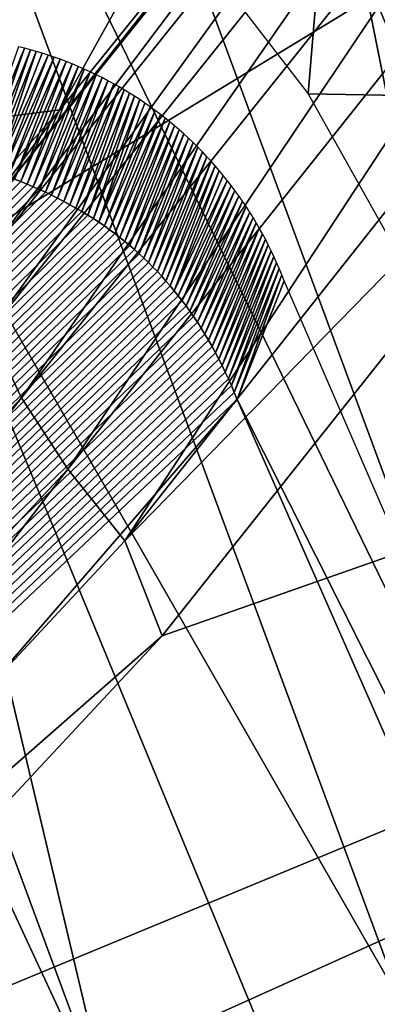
# Model space of a CAD drawing. Header units: millimetres. Extents: x -30.2 to 30.2, y -30.2 to 30.2.
# Tile 41 of 256: x -13.035 to -12.76, y -5.417 to -4.659. Entities that reach past the tile are written whole.
import ezdxf

# ---------------------------------------------------------------- set-up
doc = ezdxf.new("R2010")
doc.units = ezdxf.units.MM
doc.header["$LTSCALE"] = 52.148148
for name, color, linetype in [('112', 7, 'CONTINUOUS'), ('139', 7, 'CONTINUOUS'), ('140', 7, 'CONTINUOUS'), ('179', 7, 'CONTINUOUS'), ('184', 7, 'CONTINUOUS'), ('197', 7, 'CONTINUOUS'), ('2', 7, 'CONTINUOUS'), ('204', 7, 'CONTINUOUS'), ('206', 7, 'CONTINUOUS'), ('73', 7, 'CONTINUOUS'), ('76', 7, 'CONTINUOUS'), ('78', 7, 'CONTINUOUS'), ('82', 7, 'CONTINUOUS')]:
    doc.layers.add(name, color=color, linetype=linetype)

msp = doc.modelspace()

# ---------------------------------------------------------------- linework, layer by layer
at = {"layer": '112', "color": 251, "linetype": 'Continuous', "true_color": 0x4c4c4c}
for points in [[(-13.18983, 3.22948, -131.7), (-5.95444, -5.34239, -131.7), (-13.33617, 2.57248, -131.7), (-13.18983, 3.22948, -131.7)], [(-6.50796, -4.64622, -131.7), (-5.95444, -5.34239, -131.7), (-13.18983, 3.22948, -131.7), (-6.50796, -4.64622, -131.7)], [(-13.44853, 1.91835, -131.7), (-13.33617, 2.57248, -131.7), (0.63187, -13.57006, -131.7), (-13.44853, 1.91835, -131.7)], [(-13.33617, 2.57248, -131.7), (-5.95444, -5.34239, -131.7), (0.63187, -13.57006, -131.7), (-13.33617, 2.57248, -131.7)], [(-13.57111, 0.60355, -131.7), (-13.44853, 1.91835, -131.7), (-0.67678, -13.56786, -131.7), (-13.57111, 0.60355, -131.7)], [(-0.67678, -13.56786, -131.7), (-13.44853, 1.91835, -131.7), (0.63187, -13.57006, -131.7), (-0.67678, -13.56786, -131.7)], [(-13.56296, -0.73274, -131.7), (-13.57111, 0.60355, -131.7), (-1.9947, -13.43644, -131.7), (-13.56296, -0.73274, -131.7)], [(-1.9947, -13.43644, -131.7), (-13.57111, 0.60355, -131.7), (-0.67678, -13.56786, -131.7), (-1.9947, -13.43644, -131.7)], [(-13.42732, -2.05806, -131.7), (-13.56296, -0.73274, -131.7), (-3.29188, -13.18013, -131.7), (-13.42732, -2.05806, -131.7)], [(-3.29188, -13.18013, -131.7), (-13.56296, -0.73274, -131.7), (-1.9947, -13.43644, -131.7), (-3.29188, -13.18013, -131.7)], [(-13.16631, -3.34392, -131.7), (-13.42732, -2.05806, -131.7), (-4.54214, -12.80192, -131.7), (-13.16631, -3.34392, -131.7)], [(-4.54214, -12.80192, -131.7), (-13.42732, -2.05806, -131.7), (-3.29188, -13.18013, -131.7), (-4.54214, -12.80192, -131.7)], [(-12.77242, -4.61501, -131.7), (-13.16631, -3.34392, -131.7), (-5.77007, -12.29256, -131.7), (-12.77242, -4.61501, -131.7)], [(-5.77007, -12.29256, -131.7), (-13.16631, -3.34392, -131.7), (-4.54214, -12.80192, -131.7), (-5.77007, -12.29256, -131.7)], [(-12.25466, -5.85398, -131.7), (-12.77242, -4.61501, -131.7), (-6.95714, -11.66294, -131.7), (-12.25466, -5.85398, -131.7)], [(-6.95714, -11.66294, -131.7), (-12.77242, -4.61501, -131.7), (-5.77007, -12.29256, -131.7), (-6.95714, -11.66294, -131.7)]]:
    msp.add_3dface(points, dxfattribs=at)
at = {"layer": '139', "color": 251, "linetype": 'Continuous', "true_color": 0x4c4c4c}
for points in [[(-12.96285, -5.51093, -131.56576), (-13.53187, -4.28669, -131.49285), (-13.428, -4.25378, -131.56576), (-12.96285, -5.51093, -131.56576)], [(-12.96285, -5.51093, -131.56576), (-13.428, -4.25378, -131.56576), (-13.15712, -4.69095, -131.62369), (-12.96285, -5.51093, -131.56576)], [(-13.06313, -5.55356, -131.49285), (-13.53187, -4.28669, -131.49285), (-12.96285, -5.51093, -131.56576), (-13.06313, -5.55356, -131.49285)], [(-12.63397, -5.95798, -131.62369), (-12.96285, -5.51093, -131.56576), (-13.15712, -4.69095, -131.62369), (-12.63397, -5.95798, -131.62369)]]:
    msp.add_3dface(points, dxfattribs=at)
at = {"layer": '140', "color": 251, "linetype": 'Continuous', "true_color": 0x4c4c4c}
for points in [[(-13.07537, -4.14207, -131.69144), (-12.62244, -5.36621, -131.69144), (-13.19795, -4.1809, -131.66584), (-13.07537, -4.14207, -131.69144)], [(-13.07537, -4.14207, -131.69144), (-12.77242, -4.61501, -131.7), (-12.62244, -5.36621, -131.69144), (-13.07537, -4.14207, -131.69144)], [(-12.74077, -5.41652, -131.66584), (-13.15712, -4.69095, -131.62369), (-13.19795, -4.1809, -131.66584), (-12.74077, -5.41652, -131.66584)], [(-12.62244, -5.36621, -131.69144), (-12.74077, -5.41652, -131.66584), (-13.19795, -4.1809, -131.66584), (-12.62244, -5.36621, -131.69144)], [(-12.77242, -4.61501, -131.7), (-12.25466, -5.85398, -131.7), (-12.62244, -5.36621, -131.69144), (-12.77242, -4.61501, -131.7)], [(-12.63397, -5.95798, -131.62369), (-13.15712, -4.69095, -131.62369), (-12.74077, -5.41652, -131.66584), (-12.63397, -5.95798, -131.62369)]]:
    msp.add_3dface(points, dxfattribs=at)
at = {"layer": '179', "color": 251, "linetype": 'Continuous', "true_color": 0x4c4c4c}
for points in [[(-14.9896, -5.02894, -127.33755), (-13.48321, -4.46443, -128.94836), (-12.76068, -4.08921, -129.7532), (-14.9896, -5.02894, -127.33755)], [(-14.46447, -4.45088, -128.01583), (-14.9896, -5.02894, -127.33755), (-12.76068, -4.08921, -129.7532), (-14.46447, -4.45088, -128.01583)], [(-12.88514, -4.62175, -129.46353), (-12.81272, -4.71555, -129.49965), (-12.76068, -4.08921, -129.7532), (-12.88514, -4.62175, -129.46353)], [(-12.76068, -4.08921, -129.7532), (-12.81272, -4.71555, -129.49965), (-12.54084, -4.72057, -129.7532), (-12.76068, -4.08921, -129.7532)], [(-12.81272, -4.71555, -129.49965), (-12.74935, -4.82874, -129.51946), (-12.54084, -4.72057, -129.7532), (-12.81272, -4.71555, -129.49965)]]:
    msp.add_3dface(points, dxfattribs=at)
at = {"layer": '184', "color": 251, "linetype": 'Continuous', "true_color": 0x4c4c4c}
for points in [[(-12.83131, -4.85978, -129.31016), (-12.86756, -4.95108, -121.7), (-12.32284, -6.03386, -129.31016), (-12.83131, -4.85978, -129.31016)], [(-12.32284, -6.03386, -129.31016), (-12.86756, -4.95108, -121.7), (-12.35178, -6.1223, -121.7), (-12.32284, -6.03386, -129.31016)]]:
    msp.add_3dface(points, dxfattribs=at)
at = {"layer": '197', "color": 251, "linetype": 'Continuous', "true_color": 0x4c4c4c}
for points in [[(-13.0312, -4.68049, -129.05854), (-13.03573, -4.67935, -129.05062), (-13.06829, -4.77123, -121.7), (-13.0312, -4.68049, -129.05854)], [(-13.06336, -4.77273, -121.7), (-13.0312, -4.68049, -129.05854), (-13.06829, -4.77123, -121.7), (-13.06336, -4.77273, -121.7)], [(-13.02666, -4.68171, -129.0664), (-13.0312, -4.68049, -129.05854), (-13.06336, -4.77273, -121.7), (-13.02666, -4.68171, -129.0664)], [(-13.05844, -4.77431, -121.7), (-13.02666, -4.68171, -129.0664), (-13.06336, -4.77273, -121.7), (-13.05844, -4.77431, -121.7)], [(-13.02211, -4.68301, -129.07419), (-13.02666, -4.68171, -129.0664), (-13.05844, -4.77431, -121.7), (-13.02211, -4.68301, -129.07419)], [(-13.05352, -4.77596, -121.7), (-13.02211, -4.68301, -129.07419), (-13.05844, -4.77431, -121.7), (-13.05352, -4.77596, -121.7)], [(-13.01755, -4.68439, -129.08192), (-13.02211, -4.68301, -129.07419), (-13.05352, -4.77596, -121.7), (-13.01755, -4.68439, -129.08192)], [(-13.01297, -4.68586, -129.08957), (-13.01755, -4.68439, -129.08192), (-13.05352, -4.77596, -121.7), (-13.01297, -4.68586, -129.08957)], [(-13.04861, -4.77767, -121.7), (-13.01297, -4.68586, -129.08957), (-13.05352, -4.77596, -121.7), (-13.04861, -4.77767, -121.7)], [(-13.00838, -4.68742, -129.09714), (-13.01297, -4.68586, -129.08957), (-13.04861, -4.77767, -121.7), (-13.00838, -4.68742, -129.09714)], [(-13.04373, -4.77946, -121.7), (-13.00838, -4.68742, -129.09714), (-13.04861, -4.77767, -121.7), (-13.04373, -4.77946, -121.7)], [(-13.00377, -4.68907, -129.10463), (-13.00838, -4.68742, -129.09714), (-13.04373, -4.77946, -121.7), (-13.00377, -4.68907, -129.10463)], [(-13.03886, -4.78131, -121.7), (-13.00377, -4.68907, -129.10463), (-13.04373, -4.77946, -121.7), (-13.03886, -4.78131, -121.7)], [(-12.99915, -4.69081, -129.11204), (-13.00377, -4.68907, -129.10463), (-13.03886, -4.78131, -121.7), (-12.99915, -4.69081, -129.11204)], [(-13.03403, -4.78323, -121.7), (-12.99915, -4.69081, -129.11204), (-13.03886, -4.78131, -121.7), (-13.03403, -4.78323, -121.7)], [(-12.9945, -4.69266, -129.11935), (-12.99915, -4.69081, -129.11204), (-13.03403, -4.78323, -121.7), (-12.9945, -4.69266, -129.11935)], [(-13.02922, -4.78521, -121.7), (-12.9945, -4.69266, -129.11935), (-13.03403, -4.78323, -121.7), (-13.02922, -4.78521, -121.7)], [(-12.98983, -4.6946, -129.12659), (-12.9945, -4.69266, -129.11935), (-13.02922, -4.78521, -121.7), (-12.98983, -4.6946, -129.12659)], [(-13.02446, -4.78726, -121.7), (-12.98983, -4.6946, -129.12659), (-13.02922, -4.78521, -121.7), (-13.02446, -4.78726, -121.7)], [(-12.98519, -4.69663, -129.13383), (-12.98983, -4.6946, -129.12659), (-13.02446, -4.78726, -121.7), (-12.98519, -4.69663, -129.13383)], [(-13.01973, -4.78936, -121.7), (-12.98519, -4.69663, -129.13383), (-13.02446, -4.78726, -121.7), (-13.01973, -4.78936, -121.7)], [(-12.98059, -4.69873, -129.14108), (-12.98519, -4.69663, -129.13383), (-13.01973, -4.78936, -121.7), (-12.98059, -4.69873, -129.14108)], [(-13.01505, -4.79152, -121.7), (-12.98059, -4.69873, -129.14108), (-13.01973, -4.78936, -121.7), (-13.01505, -4.79152, -121.7)], [(-12.97601, -4.70092, -129.14833), (-12.98059, -4.69873, -129.14108), (-13.01505, -4.79152, -121.7), (-12.97601, -4.70092, -129.14833)], [(-13.01042, -4.79374, -121.7), (-12.97601, -4.70092, -129.14833), (-13.01505, -4.79152, -121.7), (-13.01042, -4.79374, -121.7)], [(-12.97146, -4.70319, -129.15556), (-12.97601, -4.70092, -129.14833), (-13.01042, -4.79374, -121.7), (-12.97146, -4.70319, -129.15556)], [(-13.00585, -4.79601, -121.7), (-12.97146, -4.70319, -129.15556), (-13.01042, -4.79374, -121.7), (-13.00585, -4.79601, -121.7)], [(-12.96693, -4.70555, -129.16276), (-12.97146, -4.70319, -129.15556), (-13.00585, -4.79601, -121.7), (-12.96693, -4.70555, -129.16276)], [(-13.00102, -4.7985, -121.7), (-12.96693, -4.70555, -129.16276), (-13.00585, -4.79601, -121.7), (-13.00102, -4.7985, -121.7)], [(-12.96241, -4.708, -129.1699), (-12.96693, -4.70555, -129.16276), (-13.00102, -4.7985, -121.7), (-12.96241, -4.708, -129.1699)], [(-12.99627, -4.80106, -121.7), (-12.96241, -4.708, -129.1699), (-13.00102, -4.7985, -121.7), (-12.99627, -4.80106, -121.7)], [(-12.95841, -4.71026, -129.17619), (-12.96241, -4.708, -129.1699), (-12.99627, -4.80106, -121.7), (-12.95841, -4.71026, -129.17619)], [(-12.9916, -4.80366, -121.7), (-12.95841, -4.71026, -129.17619), (-12.99627, -4.80106, -121.7), (-12.9916, -4.80366, -121.7)], [(-12.95442, -4.7126, -129.18241), (-12.95841, -4.71026, -129.17619), (-12.9916, -4.80366, -121.7), (-12.95442, -4.7126, -129.18241)], [(-12.98702, -4.80632, -121.7), (-12.95442, -4.7126, -129.18241), (-12.9916, -4.80366, -121.7), (-12.98702, -4.80632, -121.7)], [(-12.95043, -4.71502, -129.18855), (-12.95442, -4.7126, -129.18241), (-12.98702, -4.80632, -121.7), (-12.95043, -4.71502, -129.18855)], [(-12.98252, -4.80903, -121.7), (-12.95043, -4.71502, -129.18855), (-12.98702, -4.80632, -121.7), (-12.98252, -4.80903, -121.7)], [(-12.94644, -4.71753, -129.1946), (-12.95043, -4.71502, -129.18855), (-12.98252, -4.80903, -121.7), (-12.94644, -4.71753, -129.1946)], [(-12.97813, -4.8118, -121.7), (-12.94644, -4.71753, -129.1946), (-12.98252, -4.80903, -121.7), (-12.97813, -4.8118, -121.7)], [(-12.94246, -4.72013, -129.20055), (-12.94644, -4.71753, -129.1946), (-12.97813, -4.8118, -121.7), (-12.94246, -4.72013, -129.20055)], [(-12.97385, -4.8146, -121.7), (-12.94246, -4.72013, -129.20055), (-12.97813, -4.8118, -121.7), (-12.97385, -4.8146, -121.7)], [(-12.93848, -4.72283, -129.20639), (-12.94246, -4.72013, -129.20055), (-12.97385, -4.8146, -121.7), (-12.93848, -4.72283, -129.20639)], [(-12.93449, -4.72562, -129.2121), (-12.93848, -4.72283, -129.20639), (-12.97385, -4.8146, -121.7), (-12.93449, -4.72562, -129.2121)], [(-12.96967, -4.81746, -121.7), (-12.93449, -4.72562, -129.2121), (-12.97385, -4.8146, -121.7), (-12.96967, -4.81746, -121.7)], [(-12.93051, -4.72852, -129.21768), (-12.93449, -4.72562, -129.2121), (-12.96967, -4.81746, -121.7), (-12.93051, -4.72852, -129.21768)], [(-12.96562, -4.82035, -121.7), (-12.93051, -4.72852, -129.21768), (-12.96967, -4.81746, -121.7), (-12.96562, -4.82035, -121.7)], [(-12.92652, -4.73152, -129.2231), (-12.93051, -4.72852, -129.21768), (-12.96562, -4.82035, -121.7), (-12.92652, -4.73152, -129.2231)], [(-12.96167, -4.82329, -121.7), (-12.92652, -4.73152, -129.2231), (-12.96562, -4.82035, -121.7), (-12.96167, -4.82329, -121.7)], [(-12.92293, -4.73432, -129.22785), (-12.92652, -4.73152, -129.2231), (-12.96167, -4.82329, -121.7), (-12.92293, -4.73432, -129.22785)], [(-12.95778, -4.8263, -121.7), (-12.92293, -4.73432, -129.22785), (-12.96167, -4.82329, -121.7), (-12.95778, -4.8263, -121.7)], [(-12.91933, -4.73722, -129.23246), (-12.92293, -4.73432, -129.22785), (-12.95778, -4.8263, -121.7), (-12.91933, -4.73722, -129.23246)], [(-12.95396, -4.82937, -121.7), (-12.91933, -4.73722, -129.23246), (-12.95778, -4.8263, -121.7), (-12.95396, -4.82937, -121.7)], [(-12.91573, -4.74022, -129.23692), (-12.91933, -4.73722, -129.23246), (-12.95396, -4.82937, -121.7), (-12.91573, -4.74022, -129.23692)], [(-12.9502, -4.8325, -121.7), (-12.91573, -4.74022, -129.23692), (-12.95396, -4.82937, -121.7), (-12.9502, -4.8325, -121.7)], [(-12.91213, -4.74332, -129.24123), (-12.91573, -4.74022, -129.23692), (-12.9502, -4.8325, -121.7), (-12.91213, -4.74332, -129.24123)], [(-12.94649, -4.83569, -121.7), (-12.91213, -4.74332, -129.24123), (-12.9502, -4.8325, -121.7), (-12.94649, -4.83569, -121.7)], [(-12.90853, -4.74653, -129.24537), (-12.91213, -4.74332, -129.24123), (-12.94649, -4.83569, -121.7), (-12.90853, -4.74653, -129.24537)], [(-12.94285, -4.83895, -121.7), (-12.90853, -4.74653, -129.24537), (-12.94649, -4.83569, -121.7), (-12.94285, -4.83895, -121.7)], [(-12.90492, -4.74985, -129.24934), (-12.90853, -4.74653, -129.24537), (-12.94285, -4.83895, -121.7), (-12.90492, -4.74985, -129.24934)], [(-12.93927, -4.84228, -121.7), (-12.90492, -4.74985, -129.24934), (-12.94285, -4.83895, -121.7), (-12.93927, -4.84228, -121.7)], [(-12.90133, -4.75327, -129.25317), (-12.90492, -4.74985, -129.24934), (-12.93927, -4.84228, -121.7), (-12.90133, -4.75327, -129.25317)], [(-12.93575, -4.84566, -121.7), (-12.90133, -4.75327, -129.25317), (-12.93927, -4.84228, -121.7), (-12.93575, -4.84566, -121.7)], [(-12.89776, -4.7568, -129.25688), (-12.90133, -4.75327, -129.25317), (-12.93575, -4.84566, -121.7), (-12.89776, -4.7568, -129.25688)], [(-12.9323, -4.84911, -121.7), (-12.89776, -4.7568, -129.25688), (-12.93575, -4.84566, -121.7), (-12.9323, -4.84911, -121.7)], [(-12.89421, -4.76042, -129.26048), (-12.89776, -4.7568, -129.25688), (-12.9323, -4.84911, -121.7), (-12.89421, -4.76042, -129.26048)], [(-12.9289, -4.85263, -121.7), (-12.89421, -4.76042, -129.26048), (-12.9323, -4.84911, -121.7), (-12.9289, -4.85263, -121.7)], [(-12.8907, -4.76414, -129.26397), (-12.89421, -4.76042, -129.26048), (-12.9289, -4.85263, -121.7), (-12.8907, -4.76414, -129.26397)], [(-12.92556, -4.85621, -121.7), (-12.8907, -4.76414, -129.26397), (-12.9289, -4.85263, -121.7), (-12.92556, -4.85621, -121.7)], [(-12.88753, -4.76761, -129.26705), (-12.8907, -4.76414, -129.26397), (-12.92556, -4.85621, -121.7), (-12.88753, -4.76761, -129.26705)], [(-12.92229, -4.85985, -121.7), (-12.88753, -4.76761, -129.26705), (-12.92556, -4.85621, -121.7), (-12.92229, -4.85985, -121.7)], [(-12.88438, -4.77116, -129.27003), (-12.88753, -4.76761, -129.26705), (-12.92229, -4.85985, -121.7), (-12.88438, -4.77116, -129.27003)], [(-12.91907, -4.86356, -121.7), (-12.88438, -4.77116, -129.27003), (-12.92229, -4.85985, -121.7), (-12.91907, -4.86356, -121.7)], [(-12.88127, -4.77479, -129.27292), (-12.88438, -4.77116, -129.27003), (-12.91907, -4.86356, -121.7), (-12.88127, -4.77479, -129.27292)], [(-12.91592, -4.86733, -121.7), (-12.88127, -4.77479, -129.27292), (-12.91907, -4.86356, -121.7), (-12.91592, -4.86733, -121.7)], [(-12.87819, -4.77851, -129.27571), (-12.88127, -4.77479, -129.27292), (-12.91592, -4.86733, -121.7), (-12.87819, -4.77851, -129.27571)], [(-12.87515, -4.78231, -129.27841), (-12.87819, -4.77851, -129.27571), (-12.91592, -4.86733, -121.7), (-12.87515, -4.78231, -129.27841)], [(-12.91282, -4.87116, -121.7), (-12.87515, -4.78231, -129.27841), (-12.91592, -4.86733, -121.7), (-12.91282, -4.87116, -121.7)], [(-12.87214, -4.7862, -129.28102), (-12.87515, -4.78231, -129.27841), (-12.91282, -4.87116, -121.7), (-12.87214, -4.7862, -129.28102)], [(-12.90979, -4.87506, -121.7), (-12.87214, -4.7862, -129.28102), (-12.91282, -4.87116, -121.7), (-12.90979, -4.87506, -121.7)], [(-12.86918, -4.79017, -129.28354), (-12.87214, -4.7862, -129.28102), (-12.90979, -4.87506, -121.7), (-12.86918, -4.79017, -129.28354)], [(-12.90682, -4.87902, -121.7), (-12.86918, -4.79017, -129.28354), (-12.90979, -4.87506, -121.7), (-12.90682, -4.87902, -121.7)], [(-12.86626, -4.79422, -129.28596), (-12.86918, -4.79017, -129.28354), (-12.90682, -4.87902, -121.7), (-12.86626, -4.79422, -129.28596)], [(-12.90391, -4.88304, -121.7), (-12.86626, -4.79422, -129.28596), (-12.90682, -4.87902, -121.7), (-12.90391, -4.88304, -121.7)], [(-12.86338, -4.79836, -129.28829), (-12.86626, -4.79422, -129.28596), (-12.90391, -4.88304, -121.7), (-12.86338, -4.79836, -129.28829)], [(-12.90106, -4.88713, -121.7), (-12.86338, -4.79836, -129.28829), (-12.90391, -4.88304, -121.7), (-12.90106, -4.88713, -121.7)], [(-12.86055, -4.80258, -129.29053), (-12.86338, -4.79836, -129.28829), (-12.90106, -4.88713, -121.7), (-12.86055, -4.80258, -129.29053)], [(-12.89806, -4.89161, -121.7), (-12.86055, -4.80258, -129.29053), (-12.90106, -4.88713, -121.7), (-12.89806, -4.89161, -121.7)], [(-12.85777, -4.80689, -129.29268), (-12.86055, -4.80258, -129.29053), (-12.89806, -4.89161, -121.7), (-12.85777, -4.80689, -129.29268)], [(-12.89513, -4.89616, -121.7), (-12.85777, -4.80689, -129.29268), (-12.89806, -4.89161, -121.7), (-12.89513, -4.89616, -121.7)], [(-12.85527, -4.81091, -129.29456), (-12.85777, -4.80689, -129.29268), (-12.89513, -4.89616, -121.7), (-12.85527, -4.81091, -129.29456)], [(-12.89227, -4.90078, -121.7), (-12.85527, -4.81091, -129.29456), (-12.89513, -4.89616, -121.7), (-12.89227, -4.90078, -121.7)], [(-12.85281, -4.81501, -129.29637), (-12.85527, -4.81091, -129.29456), (-12.89227, -4.90078, -121.7), (-12.85281, -4.81501, -129.29637)], [(-12.88948, -4.90548, -121.7), (-12.85281, -4.81501, -129.29637), (-12.89227, -4.90078, -121.7), (-12.88948, -4.90548, -121.7)], [(-12.85041, -4.81917, -129.2981), (-12.85281, -4.81501, -129.29637), (-12.88948, -4.90548, -121.7), (-12.85041, -4.81917, -129.2981)], [(-12.88676, -4.91025, -121.7), (-12.85041, -4.81917, -129.2981), (-12.88948, -4.90548, -121.7), (-12.88676, -4.91025, -121.7)], [(-12.84805, -4.82341, -129.29975), (-12.85041, -4.81917, -129.2981), (-12.88676, -4.91025, -121.7), (-12.84805, -4.82341, -129.29975)], [(-12.88412, -4.91509, -121.7), (-12.84805, -4.82341, -129.29975), (-12.88676, -4.91025, -121.7), (-12.88412, -4.91509, -121.7)], [(-12.84575, -4.82771, -129.30133), (-12.84805, -4.82341, -129.29975), (-12.88412, -4.91509, -121.7), (-12.84575, -4.82771, -129.30133)], [(-12.88154, -4.92001, -121.7), (-12.84575, -4.82771, -129.30133), (-12.88412, -4.91509, -121.7), (-12.88154, -4.92001, -121.7)], [(-12.8435, -4.83209, -129.30282), (-12.84575, -4.82771, -129.30133), (-12.88154, -4.92001, -121.7), (-12.8435, -4.83209, -129.30282)], [(-12.87903, -4.925, -121.7), (-12.8435, -4.83209, -129.30282), (-12.88154, -4.92001, -121.7), (-12.87903, -4.925, -121.7)], [(-12.84132, -4.83653, -129.30424), (-12.8435, -4.83209, -129.30282), (-12.87903, -4.925, -121.7), (-12.84132, -4.83653, -129.30424)], [(-12.8766, -4.93007, -121.7), (-12.84132, -4.83653, -129.30424), (-12.87903, -4.925, -121.7), (-12.8766, -4.93007, -121.7)], [(-12.83919, -4.84105, -129.30558), (-12.84132, -4.83653, -129.30424), (-12.8766, -4.93007, -121.7), (-12.83919, -4.84105, -129.30558)], [(-12.87423, -4.93521, -121.7), (-12.83919, -4.84105, -129.30558), (-12.8766, -4.93007, -121.7), (-12.87423, -4.93521, -121.7)], [(-12.83712, -4.84563, -129.30684), (-12.83919, -4.84105, -129.30558), (-12.87423, -4.93521, -121.7), (-12.83712, -4.84563, -129.30684)], [(-12.87194, -4.94043, -121.7), (-12.83712, -4.84563, -129.30684), (-12.87423, -4.93521, -121.7), (-12.87194, -4.94043, -121.7)], [(-12.83512, -4.85028, -129.30802), (-12.83712, -4.84563, -129.30684), (-12.87194, -4.94043, -121.7), (-12.83512, -4.85028, -129.30802)], [(-12.86971, -4.94572, -121.7), (-12.83512, -4.85028, -129.30802), (-12.87194, -4.94043, -121.7), (-12.86971, -4.94572, -121.7)], [(-12.83318, -4.855, -129.30913), (-12.83512, -4.85028, -129.30802), (-12.86971, -4.94572, -121.7), (-12.83318, -4.855, -129.30913)], [(-12.86756, -4.95108, -121.7), (-12.83318, -4.855, -129.30913), (-12.86971, -4.94572, -121.7), (-12.86756, -4.95108, -121.7)], [(-12.86756, -4.95108, -121.7), (-12.83131, -4.85978, -129.31016), (-12.83318, -4.855, -129.30913), (-12.86756, -4.95108, -121.7)]]:
    msp.add_3dface(points, dxfattribs=at)
at = {"layer": '2', "color": 251, "linetype": 'Continuous', "true_color": 0x4c4c4c}
for points in [[(-16.54598, -5.37612, 6.64395), (-11.27773, -2.70754, 6.8418), (-16.91678, -4.06136, 6.64395), (-16.54598, -5.37612, 6.64395)], [(-11.03053, -3.58404, 6.8418), (-11.27773, -2.70754, 6.8418), (-16.54598, -5.37612, 6.64395), (-11.03053, -3.58404, 6.8418)], [(-16.07317, -6.65773, 6.64395), (-11.03053, -3.58404, 6.8418), (-16.54598, -5.37612, 6.64395), (-16.07317, -6.65773, 6.64395)], [(-10.71533, -4.43843, 6.8418), (-11.03053, -3.58404, 6.8418), (-16.07317, -6.65773, 6.64395), (-10.71533, -4.43843, 6.8418)], [(-15.50126, -7.89829, 6.64395), (-10.71533, -4.43843, 6.8418), (-16.07317, -6.65773, 6.64395), (-15.50126, -7.89829, 6.64395)], [(-10.33406, -5.26547, 6.8418), (-10.71533, -4.43843, 6.8418), (-15.50126, -7.89829, 6.64395), (-10.33406, -5.26547, 6.8418)], [(-14.83379, -9.09016, 6.64395), (-10.33406, -5.26547, 6.8418), (-15.50126, -7.89829, 6.64395), (-14.83379, -9.09016, 6.64395)], [(-9.88908, -6.06003, 6.8418), (-10.33406, -5.26547, 6.8418), (-14.83379, -9.09016, 6.64395), (-9.88908, -6.06003, 6.8418)]]:
    msp.add_3dface(points, dxfattribs=at)
at = {"layer": '204', "color": 251, "linetype": 'Continuous', "true_color": 0x4c4c4c}
msp.add_3dface([(-12.76068, -4.08921, -129.7532), (-12.54084, -4.72057, -129.7532), (-12.71346, -3.98728, -129.81553), (-12.76068, -4.08921, -129.7532)], dxfattribs=at)
at = {"layer": '206', "color": 251, "linetype": 'Continuous', "true_color": 0x4c4c4c}
for points in [[(-13.03403, -4.78323, -121.7), (-13.03886, -4.78131, -121.7), (-19.08686, -10.83515, -121.7), (-13.03403, -4.78323, -121.7)], [(-13.02922, -4.78521, -121.7), (-13.03403, -4.78323, -121.7), (-19.08686, -10.83515, -121.7), (-13.02922, -4.78521, -121.7)], [(-13.02446, -4.78726, -121.7), (-13.02922, -4.78521, -121.7), (-19.08686, -10.83515, -121.7), (-13.02446, -4.78726, -121.7)], [(-13.01973, -4.78936, -121.7), (-13.02446, -4.78726, -121.7), (-19.08686, -10.83515, -121.7), (-13.01973, -4.78936, -121.7)], [(-13.01505, -4.79152, -121.7), (-13.01973, -4.78936, -121.7), (-19.08686, -10.83515, -121.7), (-13.01505, -4.79152, -121.7)], [(-13.01042, -4.79374, -121.7), (-13.01505, -4.79152, -121.7), (-19.08686, -10.83515, -121.7), (-13.01042, -4.79374, -121.7)], [(-13.00585, -4.79601, -121.7), (-13.01042, -4.79374, -121.7), (-19.08686, -10.83515, -121.7), (-13.00585, -4.79601, -121.7)], [(-13.00102, -4.7985, -121.7), (-13.00585, -4.79601, -121.7), (-19.08686, -10.83515, -121.7), (-13.00102, -4.7985, -121.7)], [(-12.99627, -4.80106, -121.7), (-13.00102, -4.7985, -121.7), (-19.08686, -10.83515, -121.7), (-12.99627, -4.80106, -121.7)], [(-12.9916, -4.80366, -121.7), (-12.99627, -4.80106, -121.7), (-19.08686, -10.83515, -121.7), (-12.9916, -4.80366, -121.7)], [(-12.98702, -4.80632, -121.7), (-12.9916, -4.80366, -121.7), (-19.08686, -10.83515, -121.7), (-12.98702, -4.80632, -121.7)], [(-12.98252, -4.80903, -121.7), (-12.98702, -4.80632, -121.7), (-19.08686, -10.83515, -121.7), (-12.98252, -4.80903, -121.7)], [(-12.97813, -4.8118, -121.7), (-12.98252, -4.80903, -121.7), (-19.08686, -10.83515, -121.7), (-12.97813, -4.8118, -121.7)], [(-12.97385, -4.8146, -121.7), (-12.97813, -4.8118, -121.7), (-19.08686, -10.83515, -121.7), (-12.97385, -4.8146, -121.7)], [(-12.96967, -4.81746, -121.7), (-12.97385, -4.8146, -121.7), (-19.08686, -10.83515, -121.7), (-12.96967, -4.81746, -121.7)], [(-12.96562, -4.82035, -121.7), (-12.96967, -4.81746, -121.7), (-19.08686, -10.83515, -121.7), (-12.96562, -4.82035, -121.7)], [(-12.96167, -4.82329, -121.7), (-12.96562, -4.82035, -121.7), (-19.08686, -10.83515, -121.7), (-12.96167, -4.82329, -121.7)], [(-12.95778, -4.8263, -121.7), (-12.96167, -4.82329, -121.7), (-19.08686, -10.83515, -121.7), (-12.95778, -4.8263, -121.7)], [(-12.95396, -4.82937, -121.7), (-12.95778, -4.8263, -121.7), (-19.08686, -10.83515, -121.7), (-12.95396, -4.82937, -121.7)], [(-12.9502, -4.8325, -121.7), (-12.95396, -4.82937, -121.7), (-19.08686, -10.83515, -121.7), (-12.9502, -4.8325, -121.7)], [(-12.94649, -4.83569, -121.7), (-12.9502, -4.8325, -121.7), (-19.08686, -10.83515, -121.7), (-12.94649, -4.83569, -121.7)], [(-12.94285, -4.83895, -121.7), (-12.94649, -4.83569, -121.7), (-19.08686, -10.83515, -121.7), (-12.94285, -4.83895, -121.7)], [(-12.93927, -4.84228, -121.7), (-12.94285, -4.83895, -121.7), (-19.08686, -10.83515, -121.7), (-12.93927, -4.84228, -121.7)], [(-12.93575, -4.84566, -121.7), (-12.93927, -4.84228, -121.7), (-19.08686, -10.83515, -121.7), (-12.93575, -4.84566, -121.7)], [(-12.9323, -4.84911, -121.7), (-12.93575, -4.84566, -121.7), (-19.08686, -10.83515, -121.7), (-12.9323, -4.84911, -121.7)], [(-12.9289, -4.85263, -121.7), (-12.9323, -4.84911, -121.7), (-19.08686, -10.83515, -121.7), (-12.9289, -4.85263, -121.7)], [(-12.92556, -4.85621, -121.7), (-12.9289, -4.85263, -121.7), (-19.08686, -10.83515, -121.7), (-12.92556, -4.85621, -121.7)], [(-12.92229, -4.85985, -121.7), (-12.92556, -4.85621, -121.7), (-19.08686, -10.83515, -121.7), (-12.92229, -4.85985, -121.7)], [(-12.91907, -4.86356, -121.7), (-12.92229, -4.85985, -121.7), (-19.08686, -10.83515, -121.7), (-12.91907, -4.86356, -121.7)], [(-12.91592, -4.86733, -121.7), (-12.91907, -4.86356, -121.7), (-19.08686, -10.83515, -121.7), (-12.91592, -4.86733, -121.7)], [(-12.91282, -4.87116, -121.7), (-12.91592, -4.86733, -121.7), (-19.08686, -10.83515, -121.7), (-12.91282, -4.87116, -121.7)], [(-12.90979, -4.87506, -121.7), (-12.91282, -4.87116, -121.7), (-19.08686, -10.83515, -121.7), (-12.90979, -4.87506, -121.7)], [(-12.90682, -4.87902, -121.7), (-12.90979, -4.87506, -121.7), (-19.08686, -10.83515, -121.7), (-12.90682, -4.87902, -121.7)], [(-12.90391, -4.88304, -121.7), (-12.90682, -4.87902, -121.7), (-19.08686, -10.83515, -121.7), (-12.90391, -4.88304, -121.7)], [(-12.90106, -4.88713, -121.7), (-12.90391, -4.88304, -121.7), (-19.08686, -10.83515, -121.7), (-12.90106, -4.88713, -121.7)], [(-12.89806, -4.89161, -121.7), (-12.90106, -4.88713, -121.7), (-19.08686, -10.83515, -121.7), (-12.89806, -4.89161, -121.7)], [(-12.89513, -4.89616, -121.7), (-12.89806, -4.89161, -121.7), (-19.08686, -10.83515, -121.7), (-12.89513, -4.89616, -121.7)], [(-12.89227, -4.90078, -121.7), (-12.89513, -4.89616, -121.7), (-19.08686, -10.83515, -121.7), (-12.89227, -4.90078, -121.7)], [(-12.88948, -4.90548, -121.7), (-12.89227, -4.90078, -121.7), (-19.08686, -10.83515, -121.7), (-12.88948, -4.90548, -121.7)], [(-12.88676, -4.91025, -121.7), (-12.88948, -4.90548, -121.7), (-19.08686, -10.83515, -121.7), (-12.88676, -4.91025, -121.7)], [(-12.88412, -4.91509, -121.7), (-12.88676, -4.91025, -121.7), (-19.08686, -10.83515, -121.7), (-12.88412, -4.91509, -121.7)], [(-12.88154, -4.92001, -121.7), (-12.88412, -4.91509, -121.7), (-19.08686, -10.83515, -121.7), (-12.88154, -4.92001, -121.7)], [(-12.87903, -4.925, -121.7), (-12.88154, -4.92001, -121.7), (-19.08686, -10.83515, -121.7), (-12.87903, -4.925, -121.7)], [(-12.8766, -4.93007, -121.7), (-12.87903, -4.925, -121.7), (-19.08686, -10.83515, -121.7), (-12.8766, -4.93007, -121.7)], [(-12.87423, -4.93521, -121.7), (-12.8766, -4.93007, -121.7), (-19.08686, -10.83515, -121.7), (-12.87423, -4.93521, -121.7)], [(-12.87194, -4.94043, -121.7), (-12.87423, -4.93521, -121.7), (-19.08686, -10.83515, -121.7), (-12.87194, -4.94043, -121.7)], [(-12.86971, -4.94572, -121.7), (-12.87194, -4.94043, -121.7), (-19.08686, -10.83515, -121.7), (-12.86971, -4.94572, -121.7)], [(-12.86756, -4.95108, -121.7), (-12.86971, -4.94572, -121.7), (-19.08686, -10.83515, -121.7), (-12.86756, -4.95108, -121.7)], [(-18.62295, -11.61699, -121.7), (-12.86756, -4.95108, -121.7), (-19.08686, -10.83515, -121.7), (-18.62295, -11.61699, -121.7)], [(-12.35178, -6.1223, -121.7), (-12.86756, -4.95108, -121.7), (-18.62295, -11.61699, -121.7), (-12.35178, -6.1223, -121.7)]]:
    msp.add_3dface(points, dxfattribs=at)
at = {"layer": '73', "color": 251, "linetype": 'Continuous', "true_color": 0x4c4c4c}
for points in [[(-9.80819, -4.03919, -24.92988), (-9.59865, -4.51461, -24.92988), (-13.4232, -5.66811, -26.71594), (-9.80819, -4.03919, -24.92988)], [(-12.92528, -5.13316, -26.41692), (-9.80819, -4.03919, -24.92988), (-13.4232, -5.66811, -26.71594), (-12.92528, -5.13316, -26.41692)], [(-12.49146, -4.58614, -26.1463), (-9.80819, -4.03919, -24.92988), (-12.92528, -5.13316, -26.41692), (-12.49146, -4.58614, -26.1463)], [(-16.1814, -7.55432, -28.19718), (-9.59865, -4.51461, -24.92988), (-17.16424, -8.0156, -28.68643), (-16.1814, -7.55432, -28.19718)], [(-17.16424, -8.0156, -28.68643), (-9.59865, -4.51461, -24.92988), (-17.15608, -8.04282, -28.68829), (-17.16424, -8.0156, -28.68643)], [(-17.15608, -8.04282, -28.68829), (-9.59865, -4.51461, -24.92988), (-16.7761, -8.80798, -28.68829), (-17.15608, -8.04282, -28.68829)], [(-9.59865, -4.51461, -24.92988), (-9.36607, -4.9792, -24.92988), (-16.7761, -8.80798, -28.68829), (-9.59865, -4.51461, -24.92988)], [(-15.76071, -7.35494, -27.9874), (-9.59865, -4.51461, -24.92988), (-16.1814, -7.55432, -28.19718), (-15.76071, -7.35494, -27.9874)], [(-15.3634, -7.14202, -27.78459), (-9.59865, -4.51461, -24.92988), (-15.76071, -7.35494, -27.9874), (-15.3634, -7.14202, -27.78459)], [(-14.98872, -6.91663, -27.5887), (-9.59865, -4.51461, -24.92988), (-15.3634, -7.14202, -27.78459), (-14.98872, -6.91663, -27.5887)], [(-14.6357, -6.68098, -27.39983), (-9.59865, -4.51461, -24.92988), (-14.98872, -6.91663, -27.5887), (-14.6357, -6.68098, -27.39983)], [(-14.30339, -6.43731, -27.2181), (-9.59865, -4.51461, -24.92988), (-14.6357, -6.68098, -27.39983), (-14.30339, -6.43731, -27.2181)], [(-13.99105, -6.18682, -27.04358), (-9.59865, -4.51461, -24.92988), (-14.30339, -6.43731, -27.2181), (-13.99105, -6.18682, -27.04358)], [(-13.698, -5.92996, -26.87619), (-9.59865, -4.51461, -24.92988), (-13.99105, -6.18682, -27.04358), (-13.698, -5.92996, -26.87619)], [(-13.4232, -5.66811, -26.71594), (-9.59865, -4.51461, -24.92988), (-13.698, -5.92996, -26.87619), (-13.4232, -5.66811, -26.71594)], [(-16.7761, -8.80798, -28.68829), (-9.36607, -4.9792, -24.92988), (-16.36201, -9.55524, -28.68829), (-16.7761, -8.80798, -28.68829)], [(-9.36607, -4.9792, -24.92988), (-9.11103, -5.43184, -24.92988), (-16.36201, -9.55524, -28.68829), (-9.36607, -4.9792, -24.92988)]]:
    msp.add_3dface(points, dxfattribs=at)
at = {"layer": '76', "color": 251, "linetype": 'Continuous', "true_color": 0x4c4c4c}
for points in [[(-12.58772, -3.97781, -30), (-13.0041, -4.72796, -26.7197), (-13.17105, -4.7493, -30), (-12.58772, -3.97781, -30)], [(-12.73351, -4.39222, -26.54594), (-13.0041, -4.72796, -26.7197), (-12.58772, -3.97781, -30), (-12.73351, -4.39222, -26.54594)], [(-13.0041, -4.72796, -26.7197), (-13.29416, -5.05406, -26.90241), (-13.17105, -4.7493, -30), (-13.0041, -4.72796, -26.7197)]]:
    msp.add_3dface(points, dxfattribs=at)
at = {"layer": '78', "color": 251, "linetype": 'Continuous', "true_color": 0x4c4c4c}
for points in [[(-13.06997, -4.81756, -26.69327), (-12.62635, -4.26293, -26.40855), (-13.07026, -4.85351, -26.62452), (-13.06997, -4.81756, -26.69327)], [(-13.07026, -4.85351, -26.62452), (-12.62635, -4.26293, -26.40855), (-12.62354, -4.2963, -26.34104), (-13.07026, -4.85351, -26.62452)], [(-13.06997, -4.81756, -26.69327), (-12.73351, -4.39222, -26.54594), (-12.62635, -4.26293, -26.40855), (-13.06997, -4.81756, -26.69327)], [(-13.07026, -4.85351, -26.62452), (-12.62354, -4.2963, -26.34104), (-13.0581, -4.89834, -26.55933), (-13.07026, -4.85351, -26.62452)], [(-13.0581, -4.89834, -26.55933), (-12.62354, -4.2963, -26.34104), (-12.6084, -4.33719, -26.27685), (-13.0581, -4.89834, -26.55933)], [(-13.0581, -4.89834, -26.55933), (-12.6084, -4.33719, -26.27685), (-13.03349, -4.94976, -26.50206), (-13.0581, -4.89834, -26.55933)], [(-13.03349, -4.94976, -26.50206), (-12.6084, -4.33719, -26.27685), (-12.58111, -4.3836, -26.21996), (-13.03349, -4.94976, -26.50206)], [(-13.03349, -4.94976, -26.50206), (-12.58111, -4.3836, -26.21996), (-12.99785, -5.00478, -26.45605), (-13.03349, -4.94976, -26.50206)], [(-12.99785, -5.00478, -26.45605), (-12.58111, -4.3836, -26.21996), (-12.54315, -4.433, -26.17351), (-12.99785, -5.00478, -26.45605)], [(-13.0041, -4.72796, -26.7197), (-12.73351, -4.39222, -26.54594), (-13.06997, -4.81756, -26.69327), (-13.0041, -4.72796, -26.7197)], [(-12.99785, -5.00478, -26.45605), (-12.54315, -4.433, -26.17351), (-12.9539, -5.05994, -26.42343), (-12.99785, -5.00478, -26.45605)], [(-12.9539, -5.05994, -26.42343), (-12.54315, -4.433, -26.17351), (-12.4972, -4.48245, -26.13958), (-12.9539, -5.05994, -26.42343)], [(-12.49146, -4.58614, -26.1463), (-12.9539, -5.05994, -26.42343), (-12.4972, -4.48245, -26.13958), (-12.49146, -4.58614, -26.1463)], [(-12.49146, -4.58614, -26.1463), (-12.92528, -5.13316, -26.41692), (-12.9539, -5.05994, -26.42343), (-12.49146, -4.58614, -26.1463)], [(-13.29416, -5.05406, -26.90241), (-13.0041, -4.72796, -26.7197), (-13.06997, -4.81756, -26.69327), (-13.29416, -5.05406, -26.90241)], [(-13.52533, -5.47362, -26.79706), (-13.0581, -4.89834, -26.55933), (-13.03349, -4.94976, -26.50206), (-13.52533, -5.47362, -26.79706)], [(-13.52533, -5.47362, -26.79706), (-13.03349, -4.94976, -26.50206), (-13.4925, -5.53401, -26.75155), (-13.52533, -5.47362, -26.79706)], [(-13.4925, -5.53401, -26.75155), (-13.03349, -4.94976, -26.50206), (-12.99785, -5.00478, -26.45605), (-13.4925, -5.53401, -26.75155)], [(-13.4925, -5.53401, -26.75155), (-12.99785, -5.00478, -26.45605), (-13.45113, -5.59468, -26.72037), (-13.4925, -5.53401, -26.75155)], [(-13.45113, -5.59468, -26.72037), (-12.99785, -5.00478, -26.45605), (-12.9539, -5.05994, -26.42343), (-13.45113, -5.59468, -26.72037)], [(-12.92528, -5.13316, -26.41692), (-13.45113, -5.59468, -26.72037), (-12.9539, -5.05994, -26.42343), (-12.92528, -5.13316, -26.41692)], [(-12.92528, -5.13316, -26.41692), (-13.4232, -5.66811, -26.71594), (-13.45113, -5.59468, -26.72037), (-12.92528, -5.13316, -26.41692)]]:
    msp.add_3dface(points, dxfattribs=at)
at = {"layer": '82', "color": 251, "linetype": 'Continuous', "true_color": 0x4c4c4c}
msp.add_3dface([(-12.58772, -3.97781, -30), (-13.17105, -4.7493, -30), (-24.46982, -2.72384, -30), (-12.58772, -3.97781, -30)], dxfattribs=at)

doc.saveas('drawing.dxf')
